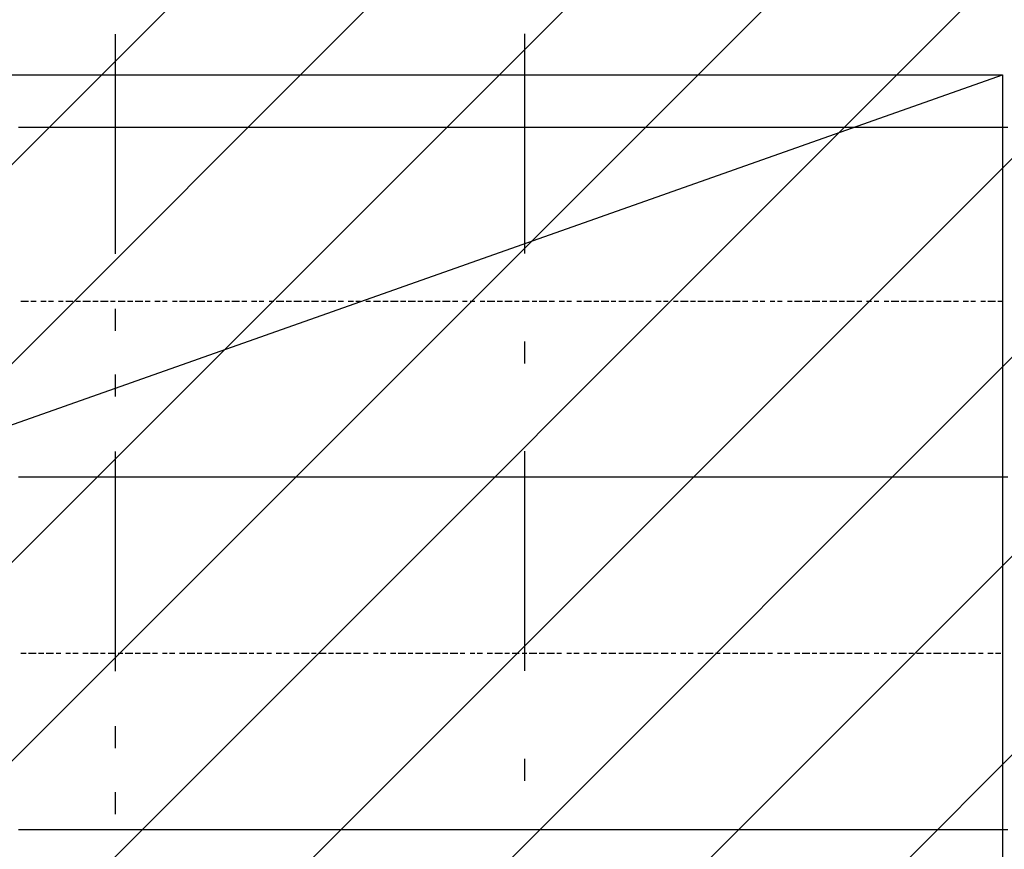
# Model space of a CAD drawing. Extents: x 997 to 109698, y 921 to 94021.
# Tile 72 of 256: x 29335 to 31016, y 6337 to 7753. Entities that reach past the tile are written whole.
import ezdxf

# ---------------------------------------------------------------- set-up
doc = ezdxf.new("R2010")
doc.units = 0
doc.header["$MEASUREMENT"] = 0
for name, color, linetype in [('12', 7, 'CONTINUOUS'), ('28', 7, 'CONTINUOUS'), ('39', 7, 'CONTINUOUS'), ('40', 7, 'CONTINUOUS')]:
    doc.layers.add(name, color=color, linetype=linetype)

msp = doc.modelspace()

# ---------------------------------------------------------------- linework, layer by layer
at = {"layer": '12', "color": 1}
for p, q in [((29341.601607, 7568.953237), (29332.601607, 7568.953237)), ((29349.601607, 7568.953237), (29341.601607, 7568.953237)), ((29362.601607, 7568.953237), (29349.601607, 7568.953237)), ((29370.601607, 7568.953237), (29362.601607, 7568.953237)), ((29379.601607, 7568.953237), (29370.601607, 7568.953237)), ((29392.601607, 7568.953237), (29379.601607, 7568.953237)), ((29400.601607, 7568.953237), (29392.601607, 7568.953237)), ((29413.601607, 7568.953237), (29400.601607, 7568.953237)), ((29421.601607, 7568.953237), (29413.601607, 7568.953237)), ((29430.601607, 7568.953237), (29421.601607, 7568.953237)), ((29442.601607, 7568.953237), (29430.601607, 7568.953237)), ((29451.601607, 7568.953237), (29442.601607, 7568.953237)), ((29459.601607, 7568.953237), (29451.601607, 7568.953237)), ((29472.601607, 7568.953237), (29459.601607, 7568.953237)), ((29480.601607, 7568.953237), (29472.601607, 7568.953237)), ((29489.601607, 7568.953237), (29480.601607, 7568.953237)), ((29502.601607, 7568.953237), (29489.601607, 7568.953237)), ((29510.601607, 7568.953237), (29502.601607, 7568.953237)), ((29523.601607, 7568.953237), (29510.601607, 7568.953237)), ((29531.601607, 7568.953237), (29523.601607, 7568.953237)), ((29540.601607, 7568.953237), (29531.601607, 7568.953237)), ((29552.601607, 7568.953237), (29540.601607, 7568.953237)), ((29561.601607, 7568.953237), (29552.601607, 7568.953237)), ((29569.601607, 7568.953237), (29561.601607, 7568.953237)), ((29582.601607, 7568.953237), (29569.601607, 7568.953237)), ((29590.601607, 7568.953237), (29582.601607, 7568.953237)), ((29599.601607, 7568.953237), (29590.601607, 7568.953237)), ((29612.601607, 7568.953237), (29599.601607, 7568.953237)), ((29620.601607, 7568.953237), (29612.601607, 7568.953237)), ((29633.601607, 7568.953237), (29620.601607, 7568.953237)), ((29641.601607, 7568.953237), (29633.601607, 7568.953237)), ((29650.601607, 7568.953237), (29641.601607, 7568.953237)), ((29662.601607, 7568.953237), (29650.601607, 7568.953237)), ((29671.601607, 7568.953237), (29662.601607, 7568.953237)), ((29679.601607, 7568.953237), (29671.601607, 7568.953237)), ((29692.601607, 7568.953237), (29679.601607, 7568.953237)), ((29701.601607, 7568.953237), (29692.601607, 7568.953237)), ((29709.601607, 7568.953237), (29701.601607, 7568.953237)), ((29722.601607, 7568.953237), (29709.601607, 7568.953237)), ((29730.601607, 7568.953237), (29722.601607, 7568.953237)), ((29739.601607, 7568.953237), (29730.601607, 7568.953237)), ((29751.601607, 7568.953237), (29739.601607, 7568.953237)), ((29760.601607, 7568.953237), (29751.601607, 7568.953237)), ((29772.601607, 7568.953237), (29760.601607, 7568.953237)), ((29781.601607, 7568.953237), (29772.601607, 7568.953237)), ((29789.601607, 7568.953237), (29781.601607, 7568.953237)), ((29802.601607, 7568.953237), (29789.601607, 7568.953237)), ((29811.601607, 7568.953237), (29802.601607, 7568.953237)), ((29819.601607, 7568.953237), (29811.601607, 7568.953237)), ((29832.601607, 7568.953237), (29819.601607, 7568.953237)), ((29840.601607, 7568.953237), (29832.601607, 7568.953237)), ((29849.601607, 7568.953237), (29840.601607, 7568.953237)), ((29861.601607, 7568.953237), (29849.601607, 7568.953237)), ((29870.601607, 7568.953237), (29861.601607, 7568.953237)), ((29883.601607, 7568.953237), (29870.601607, 7568.953237)), ((29891.601607, 7568.953237), (29883.601607, 7568.953237)), ((29900.601607, 7568.953237), (29891.601607, 7568.953237)), ((29912.601607, 7568.953237), (29900.601607, 7568.953237)), ((29921.601607, 7568.953237), (29912.601607, 7568.953237)), ((29929.601607, 7568.953237), (29921.601607, 7568.953237)), ((29942.601607, 7568.953237), (29929.601607, 7568.953237)), ((29950.601607, 7568.953237), (29942.601607, 7568.953237)), ((29959.601607, 7568.953237), (29950.601607, 7568.953237)), ((29971.601607, 7568.953237), (29959.601607, 7568.953237)), ((29980.601607, 7568.953237), (29971.601607, 7568.953237)), ((29993.601607, 7568.953237), (29980.601607, 7568.953237)), ((30001.601607, 7568.953237), (29993.601607, 7568.953237)), ((30010.601607, 7568.953237), (30001.601607, 7568.953237)), ((30022.601607, 7568.953237), (30010.601607, 7568.953237)), ((30031.601607, 7568.953237), (30022.601607, 7568.953237)), ((30039.601607, 7568.953237), (30031.601607, 7568.953237)), ((30052.601607, 7568.953237), (30039.601607, 7568.953237)), ((30060.601607, 7568.953237), (30052.601607, 7568.953237)), ((30069.601607, 7568.953237), (30060.601607, 7568.953237)), ((30082.601607, 7568.953237), (30069.601607, 7568.953237)), ((30090.601607, 7568.953237), (30082.601607, 7568.953237)), ((30103.601607, 7568.953237), (30090.601607, 7568.953237)), ((30111.601607, 7568.953237), (30103.601607, 7568.953237)), ((30120.601607, 7568.953237), (30111.601607, 7568.953237)), ((30132.601607, 7568.953237), (30120.601607, 7568.953237)), ((30141.601607, 7568.953237), (30132.601607, 7568.953237)), ((30149.601607, 7568.953237), (30141.601607, 7568.953237)), ((30162.601607, 7568.953237), (30149.601607, 7568.953237)), ((30170.601607, 7568.953237), (30162.601607, 7568.953237)), ((30179.601607, 7568.953237), (30170.601607, 7568.953237)), ((30192.601607, 7568.953237), (30179.601607, 7568.953237)), ((30200.601607, 7568.953237), (30192.601607, 7568.953237)), ((30213.601607, 7568.953237), (30200.601607, 7568.953237)), ((30221.601607, 7568.953237), (30213.601607, 7568.953237)), ((30230.601607, 7568.953237), (30221.601607, 7568.953237)), ((30242.601607, 7568.953237), (30230.601607, 7568.953237)), ((30251.601607, 7568.953237), (30242.601607, 7568.953237)), ((30259.601607, 7568.953237), (30251.601607, 7568.953237)), ((30272.601607, 7568.953237), (30259.601607, 7568.953237)), ((30280.601607, 7568.953237), (30272.601607, 7568.953237)), ((30289.601607, 7568.953237), (30280.601607, 7568.953237)), ((30302.601607, 7568.953237), (30289.601607, 7568.953237)), ((30310.601607, 7568.953237), (30302.601607, 7568.953237)), ((30319.601607, 7568.953237), (30310.601607, 7568.953237)), ((30331.601607, 7568.953237), (30319.601607, 7568.953237)), ((30340.601607, 7568.953237), (30331.601607, 7568.953237)), ((30352.601607, 7568.953237), (30340.601607, 7568.953237)), ((30361.601607, 7568.953237), (30352.601607, 7568.953237)), ((30369.601607, 7568.953237), (30361.601607, 7568.953237)), ((30382.601607, 7568.953237), (30369.601607, 7568.953237)), ((30391.601607, 7568.953237), (30382.601607, 7568.953237)), ((30399.601607, 7568.953237), (30391.601607, 7568.953237)), ((30412.601607, 7568.953237), (30399.601607, 7568.953237)), ((30420.601607, 7568.953237), (30412.601607, 7568.953237)), ((30429.601607, 7568.953237), (30420.601607, 7568.953237)), ((30441.601607, 7568.953237), (30429.601607, 7568.953237)), ((30450.601607, 7568.953237), (30441.601607, 7568.953237)), ((30462.601607, 7568.953237), (30450.601607, 7568.953237)), ((30471.601607, 7568.953237), (30462.601607, 7568.953237)), ((30479.601607, 7568.953237), (30471.601607, 7568.953237)), ((30492.601607, 7568.953237), (30479.601607, 7568.953237)), ((30501.601607, 7568.953237), (30492.601607, 7568.953237)), ((30509.601607, 7568.953237), (30501.601607, 7568.953237)), ((30522.601607, 7568.953237), (30509.601607, 7568.953237)), ((30530.601607, 7568.953237), (30522.601607, 7568.953237)), ((30539.601607, 7568.953237), (30530.601607, 7568.953237)), ((30551.601607, 7568.953237), (30539.601607, 7568.953237)), ((30560.601607, 7568.953237), (30551.601607, 7568.953237)), ((30573.601607, 7568.953237), (30560.601607, 7568.953237)), ((30581.601607, 7568.953237), (30573.601607, 7568.953237)), ((30590.601607, 7568.953237), (30581.601607, 7568.953237)), ((30602.601607, 7568.953237), (30590.601607, 7568.953237)), ((30611.601607, 7568.953237), (30602.601607, 7568.953237)), ((30619.601607, 7568.953237), (30611.601607, 7568.953237)), ((30632.601607, 7568.953237), (30619.601607, 7568.953237)), ((30640.601607, 7568.953237), (30632.601607, 7568.953237)), ((30649.601607, 7568.953237), (30640.601607, 7568.953237)), ((30661.601607, 7568.953237), (30649.601607, 7568.953237)), ((30670.601607, 7568.953237), (30661.601607, 7568.953237)), ((30683.601607, 7568.953237), (30670.601607, 7568.953237)), ((30691.601607, 7568.953237), (30683.601607, 7568.953237)), ((30700.601607, 7568.953237), (30691.601607, 7568.953237)), ((30712.601607, 7568.953237), (30700.601607, 7568.953237)), ((30721.601607, 7568.953237), (30712.601607, 7568.953237)), ((30729.601607, 7568.953237), (30721.601607, 7568.953237)), ((30742.601607, 7568.953237), (30729.601607, 7568.953237)), ((30750.601607, 7568.953237), (30742.601607, 7568.953237)), ((30759.601607, 7568.953237), (30750.601607, 7568.953237)), ((30772.601607, 7568.953237), (30759.601607, 7568.953237)), ((30780.601607, 7568.953237), (30772.601607, 7568.953237)), ((30793.601607, 7568.953237), (30780.601607, 7568.953237)), ((30801.601607, 7568.953237), (30793.601607, 7568.953237)), ((30810.601607, 7568.953237), (30801.601607, 7568.953237)), ((30822.601607, 7568.953237), (30810.601607, 7568.953237)), ((30831.601607, 7568.953237), (30822.601607, 7568.953237)), ((30839.601607, 7568.953237), (30831.601607, 7568.953237)), ((30852.601607, 7568.953237), (30839.601607, 7568.953237)), ((30860.601607, 7568.953237), (30852.601607, 7568.953237)), ((30869.601607, 7568.953237), (30860.601607, 7568.953237)), ((30882.601607, 7568.953237), (30869.601607, 7568.953237)), ((30890.601607, 7568.953237), (30882.601607, 7568.953237)), ((30899.601607, 7568.953237), (30890.601607, 7568.953237)), ((30911.601607, 7568.953237), (30899.601607, 7568.953237)), ((30920.601607, 7568.953237), (30911.601607, 7568.953237)), ((30932.601607, 7568.953237), (30920.601607, 7568.953237)), ((30941.601607, 7568.953237), (30932.601607, 7568.953237)), ((30949.601607, 7568.953237), (30941.601607, 7568.953237)), ((30962.601607, 7568.953237), (30949.601607, 7568.953237)), ((30971.601607, 7568.953237), (30962.601607, 7568.953237)), ((30979.601607, 7568.953237), (30971.601607, 7568.953237)), ((30992.601607, 7568.953237), (30979.601607, 7568.953237)), ((31000.601607, 7568.953237), (30992.601607, 7568.953237)), ((31009.601607, 7568.953237), (31000.601607, 7568.953237)), ((31021.601607, 7568.953237), (31009.601607, 7568.953237)), ((29341.601607, 6971.953237), (29332.601607, 6971.953237)), ((29349.601607, 6971.953237), (29341.601607, 6971.953237)), ((29362.601607, 6971.953237), (29349.601607, 6971.953237)), ((29370.601607, 6971.953237), (29362.601607, 6971.953237)), ((29379.601607, 6971.953237), (29370.601607, 6971.953237)), ((29392.601607, 6971.953237), (29379.601607, 6971.953237)), ((29400.601607, 6971.953237), (29392.601607, 6971.953237)), ((29413.601607, 6971.953237), (29400.601607, 6971.953237)), ((29421.601607, 6971.953237), (29413.601607, 6971.953237)), ((29430.601607, 6971.953237), (29421.601607, 6971.953237)), ((29442.601607, 6971.953237), (29430.601607, 6971.953237)), ((29451.601607, 6971.953237), (29442.601607, 6971.953237)), ((29459.601607, 6971.953237), (29451.601607, 6971.953237)), ((29472.601607, 6971.953237), (29459.601607, 6971.953237)), ((29480.601607, 6971.953237), (29472.601607, 6971.953237)), ((29489.601607, 6971.953237), (29480.601607, 6971.953237)), ((29502.601607, 6971.953237), (29489.601607, 6971.953237)), ((29510.601607, 6971.953237), (29502.601607, 6971.953237)), ((29523.601607, 6971.953237), (29510.601607, 6971.953237)), ((29531.601607, 6971.953237), (29523.601607, 6971.953237)), ((29540.601607, 6971.953237), (29531.601607, 6971.953237)), ((29552.601607, 6971.953237), (29540.601607, 6971.953237)), ((29561.601607, 6971.953237), (29552.601607, 6971.953237)), ((29569.601607, 6971.953237), (29561.601607, 6971.953237)), ((29582.601607, 6971.953237), (29569.601607, 6971.953237)), ((29590.601607, 6971.953237), (29582.601607, 6971.953237)), ((29599.601607, 6971.953237), (29590.601607, 6971.953237)), ((29612.601607, 6971.953237), (29599.601607, 6971.953237)), ((29620.601607, 6971.953237), (29612.601607, 6971.953237)), ((29633.601607, 6971.953237), (29620.601607, 6971.953237)), ((29641.601607, 6971.953237), (29633.601607, 6971.953237)), ((29650.601607, 6971.953237), (29641.601607, 6971.953237)), ((29662.601607, 6971.953237), (29650.601607, 6971.953237)), ((29671.601607, 6971.953237), (29662.601607, 6971.953237)), ((29679.601607, 6971.953237), (29671.601607, 6971.953237)), ((29692.601607, 6971.953237), (29679.601607, 6971.953237)), ((29701.601607, 6971.953237), (29692.601607, 6971.953237)), ((29709.601607, 6971.953237), (29701.601607, 6971.953237)), ((29722.601607, 6971.953237), (29709.601607, 6971.953237)), ((29730.601607, 6971.953237), (29722.601607, 6971.953237)), ((29739.601607, 6971.953237), (29730.601607, 6971.953237)), ((29751.601607, 6971.953237), (29739.601607, 6971.953237)), ((29760.601607, 6971.953237), (29751.601607, 6971.953237)), ((29772.601607, 6971.953237), (29760.601607, 6971.953237)), ((29781.601607, 6971.953237), (29772.601607, 6971.953237)), ((29789.601607, 6971.953237), (29781.601607, 6971.953237)), ((29802.601607, 6971.953237), (29789.601607, 6971.953237)), ((29811.601607, 6971.953237), (29802.601607, 6971.953237)), ((29819.601607, 6971.953237), (29811.601607, 6971.953237)), ((29832.601607, 6971.953237), (29819.601607, 6971.953237)), ((29840.601607, 6971.953237), (29832.601607, 6971.953237)), ((29849.601607, 6971.953237), (29840.601607, 6971.953237)), ((29861.601607, 6971.953237), (29849.601607, 6971.953237)), ((29870.601607, 6971.953237), (29861.601607, 6971.953237)), ((29883.601607, 6971.953237), (29870.601607, 6971.953237)), ((29891.601607, 6971.953237), (29883.601607, 6971.953237)), ((29900.601607, 6971.953237), (29891.601607, 6971.953237)), ((29912.601607, 6971.953237), (29900.601607, 6971.953237)), ((29921.601607, 6971.953237), (29912.601607, 6971.953237)), ((29929.601607, 6971.953237), (29921.601607, 6971.953237)), ((29942.601607, 6971.953237), (29929.601607, 6971.953237)), ((29950.601607, 6971.953237), (29942.601607, 6971.953237)), ((29959.601607, 6971.953237), (29950.601607, 6971.953237)), ((29971.601607, 6971.953237), (29959.601607, 6971.953237)), ((29980.601607, 6971.953237), (29971.601607, 6971.953237)), ((29993.601607, 6971.953237), (29980.601607, 6971.953237)), ((30001.601607, 6971.953237), (29993.601607, 6971.953237)), ((30010.601607, 6971.953237), (30001.601607, 6971.953237)), ((30022.601607, 6971.953237), (30010.601607, 6971.953237)), ((30031.601607, 6971.953237), (30022.601607, 6971.953237)), ((30039.601607, 6971.953237), (30031.601607, 6971.953237)), ((30052.601607, 6971.953237), (30039.601607, 6971.953237)), ((30060.601607, 6971.953237), (30052.601607, 6971.953237)), ((30069.601607, 6971.953237), (30060.601607, 6971.953237)), ((30082.601607, 6971.953237), (30069.601607, 6971.953237)), ((30090.601607, 6971.953237), (30082.601607, 6971.953237)), ((30103.601607, 6971.953237), (30090.601607, 6971.953237)), ((30111.601607, 6971.953237), (30103.601607, 6971.953237)), ((30120.601607, 6971.953237), (30111.601607, 6971.953237)), ((30132.601607, 6971.953237), (30120.601607, 6971.953237)), ((30141.601607, 6971.953237), (30132.601607, 6971.953237)), ((30149.601607, 6971.953237), (30141.601607, 6971.953237)), ((30162.601607, 6971.953237), (30149.601607, 6971.953237)), ((30170.601607, 6971.953237), (30162.601607, 6971.953237)), ((30179.601607, 6971.953237), (30170.601607, 6971.953237)), ((30192.601607, 6971.953237), (30179.601607, 6971.953237)), ((30200.601607, 6971.953237), (30192.601607, 6971.953237)), ((30213.601607, 6971.953237), (30200.601607, 6971.953237)), ((30221.601607, 6971.953237), (30213.601607, 6971.953237)), ((30230.601607, 6971.953237), (30221.601607, 6971.953237)), ((30242.601607, 6971.953237), (30230.601607, 6971.953237)), ((30251.601607, 6971.953237), (30242.601607, 6971.953237)), ((30259.601607, 6971.953237), (30251.601607, 6971.953237)), ((30272.601607, 6971.953237), (30259.601607, 6971.953237)), ((30280.601607, 6971.953237), (30272.601607, 6971.953237)), ((30289.601607, 6971.953237), (30280.601607, 6971.953237)), ((30302.601607, 6971.953237), (30289.601607, 6971.953237)), ((30310.601607, 6971.953237), (30302.601607, 6971.953237)), ((30319.601607, 6971.953237), (30310.601607, 6971.953237)), ((30331.601607, 6971.953237), (30319.601607, 6971.953237)), ((30340.601607, 6971.953237), (30331.601607, 6971.953237)), ((30352.601607, 6971.953237), (30340.601607, 6971.953237)), ((30361.601607, 6971.953237), (30352.601607, 6971.953237)), ((30369.601607, 6971.953237), (30361.601607, 6971.953237)), ((30382.601607, 6971.953237), (30369.601607, 6971.953237)), ((30391.601607, 6971.953237), (30382.601607, 6971.953237)), ((30399.601607, 6971.953237), (30391.601607, 6971.953237)), ((30412.601607, 6971.953237), (30399.601607, 6971.953237)), ((30420.601607, 6971.953237), (30412.601607, 6971.953237)), ((30429.601607, 6971.953237), (30420.601607, 6971.953237)), ((30441.601607, 6971.953237), (30429.601607, 6971.953237)), ((30450.601607, 6971.953237), (30441.601607, 6971.953237)), ((30462.601607, 6971.953237), (30450.601607, 6971.953237)), ((30471.601607, 6971.953237), (30462.601607, 6971.953237)), ((30479.601607, 6971.953237), (30471.601607, 6971.953237)), ((30492.601607, 6971.953237), (30479.601607, 6971.953237)), ((30501.601607, 6971.953237), (30492.601607, 6971.953237)), ((30509.601607, 6971.953237), (30501.601607, 6971.953237)), ((30522.601607, 6971.953237), (30509.601607, 6971.953237)), ((30530.601607, 6971.953237), (30522.601607, 6971.953237)), ((30539.601607, 6971.953237), (30530.601607, 6971.953237)), ((30551.601607, 6971.953237), (30539.601607, 6971.953237)), ((30560.601607, 6971.953237), (30551.601607, 6971.953237)), ((30573.601607, 6971.953237), (30560.601607, 6971.953237)), ((30581.601607, 6971.953237), (30573.601607, 6971.953237)), ((30590.601607, 6971.953237), (30581.601607, 6971.953237)), ((30602.601607, 6971.953237), (30590.601607, 6971.953237)), ((30611.601607, 6971.953237), (30602.601607, 6971.953237)), ((30619.601607, 6971.953237), (30611.601607, 6971.953237)), ((30632.601607, 6971.953237), (30619.601607, 6971.953237)), ((30640.601607, 6971.953237), (30632.601607, 6971.953237)), ((30649.601607, 6971.953237), (30640.601607, 6971.953237)), ((30661.601607, 6971.953237), (30649.601607, 6971.953237)), ((30670.601607, 6971.953237), (30661.601607, 6971.953237)), ((30683.601607, 6971.953237), (30670.601607, 6971.953237)), ((30691.601607, 6971.953237), (30683.601607, 6971.953237)), ((30700.601607, 6971.953237), (30691.601607, 6971.953237)), ((30712.601607, 6971.953237), (30700.601607, 6971.953237)), ((30721.601607, 6971.953237), (30712.601607, 6971.953237)), ((30729.601607, 6971.953237), (30721.601607, 6971.953237)), ((30742.601607, 6971.953237), (30729.601607, 6971.953237)), ((30750.601607, 6971.953237), (30742.601607, 6971.953237)), ((30759.601607, 6971.953237), (30750.601607, 6971.953237)), ((30772.601607, 6971.953237), (30759.601607, 6971.953237)), ((30780.601607, 6971.953237), (30772.601607, 6971.953237)), ((30793.601607, 6971.953237), (30780.601607, 6971.953237)), ((30801.601607, 6971.953237), (30793.601607, 6971.953237)), ((30810.601607, 6971.953237), (30801.601607, 6971.953237)), ((30822.601607, 6971.953237), (30810.601607, 6971.953237)), ((30831.601607, 6971.953237), (30822.601607, 6971.953237)), ((30839.601607, 6971.953237), (30831.601607, 6971.953237)), ((30852.601607, 6971.953237), (30839.601607, 6971.953237)), ((30860.601607, 6971.953237), (30852.601607, 6971.953237)), ((30869.601607, 6971.953237), (30860.601607, 6971.953237)), ((30882.601607, 6971.953237), (30869.601607, 6971.953237)), ((30890.601607, 6971.953237), (30882.601607, 6971.953237)), ((30899.601607, 6971.953237), (30890.601607, 6971.953237)), ((30911.601607, 6971.953237), (30899.601607, 6971.953237)), ((30920.601607, 6971.953237), (30911.601607, 6971.953237)), ((30932.601607, 6971.953237), (30920.601607, 6971.953237)), ((30941.601607, 6971.953237), (30932.601607, 6971.953237)), ((30949.601607, 6971.953237), (30941.601607, 6971.953237)), ((30962.601607, 6971.953237), (30949.601607, 6971.953237)), ((30971.601607, 6971.953237), (30962.601607, 6971.953237)), ((30979.601607, 6971.953237), (30971.601607, 6971.953237)), ((30992.601607, 6971.953237), (30979.601607, 6971.953237)), ((31000.601607, 6971.953237), (30992.601607, 6971.953237)), ((31009.601607, 6971.953237), (31000.601607, 6971.953237)), ((31021.601607, 6971.953237), (31009.601607, 6971.953237)), ((29341.601607, 6369.953237), (29332.601607, 6369.953237)), ((29349.601607, 6369.953237), (29341.601607, 6369.953237)), ((29362.601607, 6369.953237), (29349.601607, 6369.953237)), ((29370.601607, 6369.953237), (29362.601607, 6369.953237)), ((29379.601607, 6369.953237), (29370.601607, 6369.953237)), ((29392.601607, 6369.953237), (29379.601607, 6369.953237)), ((29400.601607, 6369.953237), (29392.601607, 6369.953237)), ((29413.601607, 6369.953237), (29400.601607, 6369.953237)), ((29421.601607, 6369.953237), (29413.601607, 6369.953237)), ((29430.601607, 6369.953237), (29421.601607, 6369.953237)), ((29442.601607, 6369.953237), (29430.601607, 6369.953237)), ((29451.601607, 6369.953237), (29442.601607, 6369.953237)), ((29459.601607, 6369.953237), (29451.601607, 6369.953237)), ((29472.601607, 6369.953237), (29459.601607, 6369.953237)), ((29480.601607, 6369.953237), (29472.601607, 6369.953237)), ((29489.601607, 6369.953237), (29480.601607, 6369.953237)), ((29502.601607, 6369.953237), (29489.601607, 6369.953237)), ((29510.601607, 6369.953237), (29502.601607, 6369.953237)), ((29523.601607, 6369.953237), (29510.601607, 6369.953237)), ((29531.601607, 6369.953237), (29523.601607, 6369.953237)), ((29540.601607, 6369.953237), (29531.601607, 6369.953237)), ((29552.601607, 6369.953237), (29540.601607, 6369.953237)), ((29561.601607, 6369.953237), (29552.601607, 6369.953237)), ((29569.601607, 6369.953237), (29561.601607, 6369.953237)), ((29582.601607, 6369.953237), (29569.601607, 6369.953237)), ((29590.601607, 6369.953237), (29582.601607, 6369.953237)), ((29599.601607, 6369.953237), (29590.601607, 6369.953237)), ((29612.601607, 6369.953237), (29599.601607, 6369.953237)), ((29620.601607, 6369.953237), (29612.601607, 6369.953237)), ((29633.601607, 6369.953237), (29620.601607, 6369.953237)), ((29641.601607, 6369.953237), (29633.601607, 6369.953237)), ((29650.601607, 6369.953237), (29641.601607, 6369.953237)), ((29662.601607, 6369.953237), (29650.601607, 6369.953237)), ((29671.601607, 6369.953237), (29662.601607, 6369.953237)), ((29679.601607, 6369.953237), (29671.601607, 6369.953237)), ((29692.601607, 6369.953237), (29679.601607, 6369.953237)), ((29701.601607, 6369.953237), (29692.601607, 6369.953237)), ((29709.601607, 6369.953237), (29701.601607, 6369.953237)), ((29722.601607, 6369.953237), (29709.601607, 6369.953237)), ((29730.601607, 6369.953237), (29722.601607, 6369.953237)), ((29739.601607, 6369.953237), (29730.601607, 6369.953237)), ((29751.601607, 6369.953237), (29739.601607, 6369.953237)), ((29760.601607, 6369.953237), (29751.601607, 6369.953237)), ((29772.601607, 6369.953237), (29760.601607, 6369.953237)), ((29781.601607, 6369.953237), (29772.601607, 6369.953237)), ((29789.601607, 6369.953237), (29781.601607, 6369.953237)), ((29802.601607, 6369.953237), (29789.601607, 6369.953237)), ((29811.601607, 6369.953237), (29802.601607, 6369.953237)), ((29819.601607, 6369.953237), (29811.601607, 6369.953237)), ((29832.601607, 6369.953237), (29819.601607, 6369.953237)), ((29840.601607, 6369.953237), (29832.601607, 6369.953237)), ((29849.601607, 6369.953237), (29840.601607, 6369.953237)), ((29861.601607, 6369.953237), (29849.601607, 6369.953237)), ((29870.601607, 6369.953237), (29861.601607, 6369.953237)), ((29883.601607, 6369.953237), (29870.601607, 6369.953237)), ((29891.601607, 6369.953237), (29883.601607, 6369.953237)), ((29900.601607, 6369.953237), (29891.601607, 6369.953237)), ((29912.601607, 6369.953237), (29900.601607, 6369.953237)), ((29921.601607, 6369.953237), (29912.601607, 6369.953237)), ((29929.601607, 6369.953237), (29921.601607, 6369.953237)), ((29942.601607, 6369.953237), (29929.601607, 6369.953237)), ((29950.601607, 6369.953237), (29942.601607, 6369.953237)), ((29959.601607, 6369.953237), (29950.601607, 6369.953237)), ((29971.601607, 6369.953237), (29959.601607, 6369.953237)), ((29980.601607, 6369.953237), (29971.601607, 6369.953237)), ((29993.601607, 6369.953237), (29980.601607, 6369.953237)), ((30001.601607, 6369.953237), (29993.601607, 6369.953237)), ((30010.601607, 6369.953237), (30001.601607, 6369.953237)), ((30022.601607, 6369.953237), (30010.601607, 6369.953237)), ((30031.601607, 6369.953237), (30022.601607, 6369.953237)), ((30039.601607, 6369.953237), (30031.601607, 6369.953237)), ((30052.601607, 6369.953237), (30039.601607, 6369.953237)), ((30060.601607, 6369.953237), (30052.601607, 6369.953237)), ((30069.601607, 6369.953237), (30060.601607, 6369.953237)), ((30082.601607, 6369.953237), (30069.601607, 6369.953237)), ((30090.601607, 6369.953237), (30082.601607, 6369.953237)), ((30103.601607, 6369.953237), (30090.601607, 6369.953237)), ((30111.601607, 6369.953237), (30103.601607, 6369.953237)), ((30120.601607, 6369.953237), (30111.601607, 6369.953237)), ((30132.601607, 6369.953237), (30120.601607, 6369.953237)), ((30141.601607, 6369.953237), (30132.601607, 6369.953237)), ((30149.601607, 6369.953237), (30141.601607, 6369.953237)), ((30162.601607, 6369.953237), (30149.601607, 6369.953237)), ((30170.601607, 6369.953237), (30162.601607, 6369.953237)), ((30179.601607, 6369.953237), (30170.601607, 6369.953237)), ((30192.601607, 6369.953237), (30179.601607, 6369.953237)), ((30200.601607, 6369.953237), (30192.601607, 6369.953237)), ((30213.601607, 6369.953237), (30200.601607, 6369.953237)), ((30221.601607, 6369.953237), (30213.601607, 6369.953237)), ((30230.601607, 6369.953237), (30221.601607, 6369.953237)), ((30242.601607, 6369.953237), (30230.601607, 6369.953237)), ((30251.601607, 6369.953237), (30242.601607, 6369.953237)), ((30259.601607, 6369.953237), (30251.601607, 6369.953237)), ((30272.601607, 6369.953237), (30259.601607, 6369.953237)), ((30280.601607, 6369.953237), (30272.601607, 6369.953237)), ((30289.601607, 6369.953237), (30280.601607, 6369.953237)), ((30302.601607, 6369.953237), (30289.601607, 6369.953237)), ((30310.601607, 6369.953237), (30302.601607, 6369.953237)), ((30319.601607, 6369.953237), (30310.601607, 6369.953237)), ((30331.601607, 6369.953237), (30319.601607, 6369.953237)), ((30340.601607, 6369.953237), (30331.601607, 6369.953237)), ((30352.601607, 6369.953237), (30340.601607, 6369.953237)), ((30361.601607, 6369.953237), (30352.601607, 6369.953237)), ((30369.601607, 6369.953237), (30361.601607, 6369.953237)), ((30382.601607, 6369.953237), (30369.601607, 6369.953237)), ((30391.601607, 6369.953237), (30382.601607, 6369.953237)), ((30399.601607, 6369.953237), (30391.601607, 6369.953237)), ((30412.601607, 6369.953237), (30399.601607, 6369.953237)), ((30420.601607, 6369.953237), (30412.601607, 6369.953237)), ((30429.601607, 6369.953237), (30420.601607, 6369.953237)), ((30441.601607, 6369.953237), (30429.601607, 6369.953237)), ((30450.601607, 6369.953237), (30441.601607, 6369.953237)), ((30462.601607, 6369.953237), (30450.601607, 6369.953237)), ((30471.601607, 6369.953237), (30462.601607, 6369.953237)), ((30479.601607, 6369.953237), (30471.601607, 6369.953237)), ((30492.601607, 6369.953237), (30479.601607, 6369.953237)), ((30501.601607, 6369.953237), (30492.601607, 6369.953237)), ((30509.601607, 6369.953237), (30501.601607, 6369.953237)), ((30522.601607, 6369.953237), (30509.601607, 6369.953237)), ((30530.601607, 6369.953237), (30522.601607, 6369.953237)), ((30539.601607, 6369.953237), (30530.601607, 6369.953237)), ((30551.601607, 6369.953237), (30539.601607, 6369.953237)), ((30560.601607, 6369.953237), (30551.601607, 6369.953237)), ((30573.601607, 6369.953237), (30560.601607, 6369.953237)), ((30581.601607, 6369.953237), (30573.601607, 6369.953237)), ((30590.601607, 6369.953237), (30581.601607, 6369.953237)), ((30602.601607, 6369.953237), (30590.601607, 6369.953237)), ((30611.601607, 6369.953237), (30602.601607, 6369.953237)), ((30619.601607, 6369.953237), (30611.601607, 6369.953237)), ((30632.601607, 6369.953237), (30619.601607, 6369.953237)), ((30640.601607, 6369.953237), (30632.601607, 6369.953237)), ((30649.601607, 6369.953237), (30640.601607, 6369.953237)), ((30661.601607, 6369.953237), (30649.601607, 6369.953237)), ((30670.601607, 6369.953237), (30661.601607, 6369.953237)), ((30683.601607, 6369.953237), (30670.601607, 6369.953237)), ((30691.601607, 6369.953237), (30683.601607, 6369.953237)), ((30700.601607, 6369.953237), (30691.601607, 6369.953237)), ((30712.601607, 6369.953237), (30700.601607, 6369.953237)), ((30721.601607, 6369.953237), (30712.601607, 6369.953237)), ((30729.601607, 6369.953237), (30721.601607, 6369.953237)), ((30742.601607, 6369.953237), (30729.601607, 6369.953237)), ((30750.601607, 6369.953237), (30742.601607, 6369.953237)), ((30759.601607, 6369.953237), (30750.601607, 6369.953237)), ((30772.601607, 6369.953237), (30759.601607, 6369.953237)), ((30780.601607, 6369.953237), (30772.601607, 6369.953237)), ((30793.601607, 6369.953237), (30780.601607, 6369.953237)), ((30801.601607, 6369.953237), (30793.601607, 6369.953237)), ((30810.601607, 6369.953237), (30801.601607, 6369.953237)), ((30822.601607, 6369.953237), (30810.601607, 6369.953237)), ((30831.601607, 6369.953237), (30822.601607, 6369.953237)), ((30839.601607, 6369.953237), (30831.601607, 6369.953237)), ((30852.601607, 6369.953237), (30839.601607, 6369.953237)), ((30860.601607, 6369.953237), (30852.601607, 6369.953237)), ((30869.601607, 6369.953237), (30860.601607, 6369.953237)), ((30882.601607, 6369.953237), (30869.601607, 6369.953237)), ((30890.601607, 6369.953237), (30882.601607, 6369.953237)), ((30899.601607, 6369.953237), (30890.601607, 6369.953237)), ((30911.601607, 6369.953237), (30899.601607, 6369.953237)), ((30920.601607, 6369.953237), (30911.601607, 6369.953237)), ((30932.601607, 6369.953237), (30920.601607, 6369.953237)), ((30941.601607, 6369.953237), (30932.601607, 6369.953237)), ((30949.601607, 6369.953237), (30941.601607, 6369.953237)), ((30962.601607, 6369.953237), (30949.601607, 6369.953237)), ((30971.601607, 6369.953237), (30962.601607, 6369.953237)), ((30979.601607, 6369.953237), (30971.601607, 6369.953237)), ((30992.601607, 6369.953237), (30979.601607, 6369.953237)), ((31000.601607, 6369.953237), (30992.601607, 6369.953237)), ((31009.601607, 6369.953237), (31000.601607, 6369.953237)), ((31021.601607, 6369.953237), (31009.601607, 6369.953237))]:
    msp.add_line(p, q, dxfattribs=at)
at = {"layer": '12', "color": 5}
for p, q in [((29349.601607, 7271.953237), (29336.601607, 7271.953237)), ((29362.601607, 7271.953237), (29353.601607, 7271.953237)), ((29379.601607, 7271.953237), (29370.601607, 7271.953237)), ((29392.601607, 7271.953237), (29383.601607, 7271.953237)), ((29408.601607, 7271.953237), (29400.601607, 7271.953237)), ((29425.601607, 7271.953237), (29413.601607, 7271.953237)), ((29438.601607, 7271.953237), (29430.601607, 7271.953237)), ((29455.601607, 7271.953237), (29442.601607, 7271.953237)), ((29468.601607, 7271.953237), (29459.601607, 7271.953237)), ((29485.601607, 7271.953237), (29472.601607, 7271.953237)), ((29497.601607, 7271.953237), (29489.601607, 7271.953237)), ((29514.601607, 7271.953237), (29502.601607, 7271.953237)), ((29527.601607, 7271.953237), (29518.601607, 7271.953237)), ((29544.601607, 7271.953237), (29531.601607, 7271.953237)), ((29557.601607, 7271.953237), (29548.601607, 7271.953237)), ((29574.601607, 7271.953237), (29565.601607, 7271.953237)), ((29586.601607, 7271.953237), (29578.601607, 7271.953237)), ((29603.601607, 7271.953237), (29595.601607, 7271.953237)), ((29620.601607, 7271.953237), (29607.601607, 7271.953237)), ((29633.601607, 7271.953237), (29624.601607, 7271.953237)), ((29650.601607, 7271.953237), (29637.601607, 7271.953237)), ((29662.601607, 7271.953237), (29654.601607, 7271.953237)), ((29679.601607, 7271.953237), (29667.601607, 7271.953237)), ((29692.601607, 7271.953237), (29684.601607, 7271.953237)), ((29709.601607, 7271.953237), (29696.601607, 7271.953237)), ((29722.601607, 7271.953237), (29713.601607, 7271.953237)), ((29739.601607, 7271.953237), (29730.601607, 7271.953237)), ((29751.601607, 7271.953237), (29743.601607, 7271.953237)), ((29768.601607, 7271.953237), (29760.601607, 7271.953237)), ((29785.601607, 7271.953237), (29772.601607, 7271.953237)), ((29798.601607, 7271.953237), (29789.601607, 7271.953237)), ((29815.601607, 7271.953237), (29802.601607, 7271.953237)), ((29828.601607, 7271.953237), (29819.601607, 7271.953237)), ((29844.601607, 7271.953237), (29832.601607, 7271.953237)), ((29857.601607, 7271.953237), (29849.601607, 7271.953237)), ((29874.601607, 7271.953237), (29861.601607, 7271.953237)), ((29887.601607, 7271.953237), (29878.601607, 7271.953237)), ((29904.601607, 7271.953237), (29895.601607, 7271.953237)), ((29916.601607, 7271.953237), (29908.601607, 7271.953237)), ((29933.601607, 7271.953237), (29925.601607, 7271.953237)), ((29950.601607, 7271.953237), (29938.601607, 7271.953237)), ((29963.601607, 7271.953237), (29954.601607, 7271.953237)), ((29980.601607, 7271.953237), (29967.601607, 7271.953237)), ((29993.601607, 7271.953237), (29984.601607, 7271.953237)), ((30010.601607, 7271.953237), (29997.601607, 7271.953237)), ((30022.601607, 7271.953237), (30014.601607, 7271.953237)), ((30039.601607, 7271.953237), (30027.601607, 7271.953237)), ((30052.601607, 7271.953237), (30043.601607, 7271.953237)), ((30069.601607, 7271.953237), (30056.601607, 7271.953237)), ((30082.601607, 7271.953237), (30073.601607, 7271.953237)), ((30098.601607, 7271.953237), (30090.601607, 7271.953237)), ((30111.601607, 7271.953237), (30103.601607, 7271.953237)), ((30128.601607, 7271.953237), (30120.601607, 7271.953237)), ((30145.601607, 7271.953237), (30132.601607, 7271.953237)), ((30158.601607, 7271.953237), (30149.601607, 7271.953237)), ((30175.601607, 7271.953237), (30162.601607, 7271.953237)), ((30187.601607, 7271.953237), (30179.601607, 7271.953237)), ((30204.601607, 7271.953237), (30192.601607, 7271.953237)), ((30217.601607, 7271.953237), (30209.601607, 7271.953237)), ((30234.601607, 7271.953237), (30221.601607, 7271.953237)), ((30247.601607, 7271.953237), (30238.601607, 7271.953237)), ((30264.601607, 7271.953237), (30255.601607, 7271.953237)), ((30276.601607, 7271.953237), (30268.601607, 7271.953237)), ((30293.601607, 7271.953237), (30285.601607, 7271.953237)), ((30310.601607, 7271.953237), (30297.601607, 7271.953237)), ((30323.601607, 7271.953237), (30314.601607, 7271.953237)), ((30340.601607, 7271.953237), (30327.601607, 7271.953237)), ((30352.601607, 7271.953237), (30344.601607, 7271.953237)), ((30369.601607, 7271.953237), (30357.601607, 7271.953237)), ((30382.601607, 7271.953237), (30374.601607, 7271.953237)), ((30399.601607, 7271.953237), (30386.601607, 7271.953237)), ((30412.601607, 7271.953237), (30403.601607, 7271.953237)), ((30429.601607, 7271.953237), (30420.601607, 7271.953237)), ((30441.601607, 7271.953237), (30433.601607, 7271.953237)), ((30458.601607, 7271.953237), (30450.601607, 7271.953237)), ((30475.601607, 7271.953237), (30462.601607, 7271.953237)), ((30488.601607, 7271.953237), (30479.601607, 7271.953237)), ((30505.601607, 7271.953237), (30492.601607, 7271.953237)), ((30518.601607, 7271.953237), (30509.601607, 7271.953237)), ((30535.601607, 7271.953237), (30522.601607, 7271.953237)), ((30547.601607, 7271.953237), (30539.601607, 7271.953237)), ((30564.601607, 7271.953237), (30551.601607, 7271.953237)), ((30577.601607, 7271.953237), (30568.601607, 7271.953237)), ((30594.601607, 7271.953237), (30585.601607, 7271.953237)), ((30606.601607, 7271.953237), (30598.601607, 7271.953237)), ((30623.601607, 7271.953237), (30615.601607, 7271.953237)), ((30636.601607, 7271.953237), (30628.601607, 7271.953237)), ((30653.601607, 7271.953237), (30645.601607, 7271.953237)), ((30670.601607, 7271.953237), (30657.601607, 7271.953237)), ((30683.601607, 7271.953237), (30674.601607, 7271.953237)), ((30700.601607, 7271.953237), (30687.601607, 7271.953237)), ((30712.601607, 7271.953237), (30704.601607, 7271.953237)), ((30729.601607, 7271.953237), (30717.601607, 7271.953237)), ((30742.601607, 7271.953237), (30733.601607, 7271.953237)), ((30759.601607, 7271.953237), (30746.601607, 7271.953237)), ((30772.601607, 7271.953237), (30763.601607, 7271.953237)), ((30788.601607, 7271.953237), (30780.601607, 7271.953237)), ((30801.601607, 7271.953237), (30793.601607, 7271.953237)), ((30818.601607, 7271.953237), (30810.601607, 7271.953237)), ((30835.601607, 7271.953237), (30822.601607, 7271.953237)), ((30848.601607, 7271.953237), (30839.601607, 7271.953237)), ((30865.601607, 7271.953237), (30852.601607, 7271.953237)), ((30877.601607, 7271.953237), (30869.601607, 7271.953237)), ((30894.601607, 7271.953237), (30882.601607, 7271.953237)), ((30907.601607, 7271.953237), (30899.601607, 7271.953237)), ((30924.601607, 7271.953237), (30911.601607, 7271.953237)), ((30937.601607, 7271.953237), (30928.601607, 7271.953237)), ((30954.601607, 7271.953237), (30945.601607, 7271.953237)), ((30966.601607, 7271.953237), (30958.601607, 7271.953237)), ((30983.601607, 7271.953237), (30975.601607, 7271.953237)), ((31000.601607, 7271.953237), (30987.601607, 7271.953237)), ((31013.601607, 7271.953237), (31004.601607, 7271.953237)), ((29345.601607, 6670.953237), (29336.601607, 6670.953237)), ((29362.601607, 6670.953237), (29349.601607, 6670.953237)), ((29375.601607, 6670.953237), (29366.601607, 6670.953237)), ((29392.601607, 6670.953237), (29379.601607, 6670.953237)), ((29404.601607, 6670.953237), (29396.601607, 6670.953237)), ((29421.601607, 6670.953237), (29413.601607, 6670.953237)), ((29434.601607, 6670.953237), (29425.601607, 6670.953237)), ((29451.601607, 6670.953237), (29442.601607, 6670.953237)), ((29468.601607, 6670.953237), (29455.601607, 6670.953237)), ((29480.601607, 6670.953237), (29472.601607, 6670.953237)), ((29497.601607, 6670.953237), (29485.601607, 6670.953237)), ((29510.601607, 6670.953237), (29502.601607, 6670.953237)), ((29527.601607, 6670.953237), (29514.601607, 6670.953237)), ((29540.601607, 6670.953237), (29531.601607, 6670.953237)), ((29557.601607, 6670.953237), (29544.601607, 6670.953237)), ((29569.601607, 6670.953237), (29561.601607, 6670.953237)), ((29586.601607, 6670.953237), (29578.601607, 6670.953237)), ((29599.601607, 6670.953237), (29590.601607, 6670.953237)), ((29616.601607, 6670.953237), (29607.601607, 6670.953237)), ((29633.601607, 6670.953237), (29620.601607, 6670.953237)), ((29645.601607, 6670.953237), (29637.601607, 6670.953237)), ((29662.601607, 6670.953237), (29650.601607, 6670.953237)), ((29675.601607, 6670.953237), (29667.601607, 6670.953237)), ((29692.601607, 6670.953237), (29679.601607, 6670.953237)), ((29705.601607, 6670.953237), (29696.601607, 6670.953237)), ((29722.601607, 6670.953237), (29709.601607, 6670.953237)), ((29734.601607, 6670.953237), (29726.601607, 6670.953237)), ((29751.601607, 6670.953237), (29739.601607, 6670.953237)), ((29764.601607, 6670.953237), (29756.601607, 6670.953237)), ((29781.601607, 6670.953237), (29772.601607, 6670.953237)), ((29794.601607, 6670.953237), (29785.601607, 6670.953237)), ((29811.601607, 6670.953237), (29802.601607, 6670.953237)), ((29828.601607, 6670.953237), (29815.601607, 6670.953237)), ((29840.601607, 6670.953237), (29832.601607, 6670.953237)), ((29857.601607, 6670.953237), (29844.601607, 6670.953237)), ((29870.601607, 6670.953237), (29861.601607, 6670.953237)), ((29887.601607, 6670.953237), (29874.601607, 6670.953237)), ((29900.601607, 6670.953237), (29891.601607, 6670.953237)), ((29916.601607, 6670.953237), (29904.601607, 6670.953237)), ((29929.601607, 6670.953237), (29921.601607, 6670.953237)), ((29946.601607, 6670.953237), (29938.601607, 6670.953237)), ((29959.601607, 6670.953237), (29950.601607, 6670.953237)), ((29976.601607, 6670.953237), (29967.601607, 6670.953237)), ((29993.601607, 6670.953237), (29980.601607, 6670.953237)), ((30005.601607, 6670.953237), (29997.601607, 6670.953237)), ((30022.601607, 6670.953237), (30010.601607, 6670.953237)), ((30035.601607, 6670.953237), (30027.601607, 6670.953237)), ((30052.601607, 6670.953237), (30039.601607, 6670.953237)), ((30065.601607, 6670.953237), (30056.601607, 6670.953237)), ((30082.601607, 6670.953237), (30069.601607, 6670.953237)), ((30094.601607, 6670.953237), (30086.601607, 6670.953237)), ((30111.601607, 6670.953237), (30103.601607, 6670.953237)), ((30124.601607, 6670.953237), (30115.601607, 6670.953237)), ((30141.601607, 6670.953237), (30132.601607, 6670.953237)), ((30158.601607, 6670.953237), (30145.601607, 6670.953237)), ((30170.601607, 6670.953237), (30162.601607, 6670.953237)), ((30187.601607, 6670.953237), (30175.601607, 6670.953237)), ((30200.601607, 6670.953237), (30192.601607, 6670.953237)), ((30217.601607, 6670.953237), (30204.601607, 6670.953237)), ((30230.601607, 6670.953237), (30221.601607, 6670.953237)), ((30247.601607, 6670.953237), (30234.601607, 6670.953237)), ((30259.601607, 6670.953237), (30251.601607, 6670.953237)), ((30276.601607, 6670.953237), (30268.601607, 6670.953237)), ((30289.601607, 6670.953237), (30280.601607, 6670.953237)), ((30306.601607, 6670.953237), (30297.601607, 6670.953237)), ((30319.601607, 6670.953237), (30310.601607, 6670.953237)), ((30336.601607, 6670.953237), (30327.601607, 6670.953237)), ((30352.601607, 6670.953237), (30340.601607, 6670.953237)), ((30365.601607, 6670.953237), (30357.601607, 6670.953237)), ((30382.601607, 6670.953237), (30369.601607, 6670.953237)), ((30395.601607, 6670.953237), (30386.601607, 6670.953237)), ((30412.601607, 6670.953237), (30399.601607, 6670.953237)), ((30424.601607, 6670.953237), (30416.601607, 6670.953237)), ((30441.601607, 6670.953237), (30429.601607, 6670.953237)), ((30454.601607, 6670.953237), (30446.601607, 6670.953237)), ((30471.601607, 6670.953237), (30462.601607, 6670.953237)), ((30484.601607, 6670.953237), (30475.601607, 6670.953237)), ((30501.601607, 6670.953237), (30492.601607, 6670.953237)), ((30518.601607, 6670.953237), (30505.601607, 6670.953237)), ((30530.601607, 6670.953237), (30522.601607, 6670.953237)), ((30547.601607, 6670.953237), (30535.601607, 6670.953237)), ((30560.601607, 6670.953237), (30551.601607, 6670.953237)), ((30577.601607, 6670.953237), (30564.601607, 6670.953237)), ((30590.601607, 6670.953237), (30581.601607, 6670.953237)), ((30606.601607, 6670.953237), (30594.601607, 6670.953237)), ((30619.601607, 6670.953237), (30611.601607, 6670.953237)), ((30636.601607, 6670.953237), (30628.601607, 6670.953237)), ((30649.601607, 6670.953237), (30640.601607, 6670.953237)), ((30666.601607, 6670.953237), (30657.601607, 6670.953237)), ((30683.601607, 6670.953237), (30670.601607, 6670.953237)), ((30695.601607, 6670.953237), (30687.601607, 6670.953237)), ((30712.601607, 6670.953237), (30700.601607, 6670.953237)), ((30725.601607, 6670.953237), (30717.601607, 6670.953237)), ((30742.601607, 6670.953237), (30729.601607, 6670.953237)), ((30755.601607, 6670.953237), (30746.601607, 6670.953237)), ((30772.601607, 6670.953237), (30759.601607, 6670.953237)), ((30784.601607, 6670.953237), (30776.601607, 6670.953237)), ((30801.601607, 6670.953237), (30793.601607, 6670.953237)), ((30814.601607, 6670.953237), (30805.601607, 6670.953237)), ((30831.601607, 6670.953237), (30822.601607, 6670.953237)), ((30848.601607, 6670.953237), (30835.601607, 6670.953237)), ((30860.601607, 6670.953237), (30852.601607, 6670.953237)), ((30877.601607, 6670.953237), (30865.601607, 6670.953237)), ((30890.601607, 6670.953237), (30882.601607, 6670.953237)), ((30907.601607, 6670.953237), (30894.601607, 6670.953237)), ((30920.601607, 6670.953237), (30911.601607, 6670.953237)), ((30937.601607, 6670.953237), (30924.601607, 6670.953237)), ((30949.601607, 6670.953237), (30941.601607, 6670.953237)), ((30966.601607, 6670.953237), (30954.601607, 6670.953237)), ((30979.601607, 6670.953237), (30971.601607, 6670.953237)), ((30996.601607, 6670.953237), (30987.601607, 6670.953237)), ((31009.601607, 6670.953237), (31000.601607, 6670.953237))]:
    msp.add_line(p, q, dxfattribs=at)
at = {"layer": '28', "color": 2}
for p, q in [((25636.476046, 3820.953237), (36497.636205, 14682.113396)), ((25975.887301, 3820.953237), (36497.636205, 14342.702141)), ((26315.298556, 3820.953237), (36497.636205, 14003.290886)), ((26654.709811, 3820.953237), (36497.636205, 13663.879632)), ((26994.121066, 3820.953237), (36497.636205, 13324.468377)), ((27333.532321, 3820.953237), (36497.636205, 12985.057122)), ((27672.943576, 3820.953237), (36497.636205, 12645.645867)), ((28012.354831, 3820.953237), (36497.636205, 12306.234612)), ((28351.766086, 3820.953237), (36497.636205, 11966.823357))]:
    msp.add_line(p, q, dxfattribs=at)
at = {"layer": '28', "color": 4}
for p, q in [((30196.601607, 7728.953237), (30196.601607, 7353.953237)), ((30196.601607, 7016.453237), (30196.601607, 6641.453237))]:
    msp.add_line(p, q, dxfattribs=at)
at = {"layer": '28', "color": 4, "linetype": 'Continuous'}
for p, q in [((30196.601607, 7203.953237), (30196.601607, 7166.453237)), ((30196.601607, 6491.453237), (30196.601607, 6453.953237))]:
    msp.add_line(p, q, dxfattribs=at)
at = {"layer": '39', "color": 141, "linetype": 'Continuous'}
for p, q in [((22512.784715, 4658.964154), (31012.784715, 7658.964154)), ((22512.784715, 7658.964154), (31012.784715, 7658.964154)), ((31012.784715, 7658.964154), (31012.784715, 4658.964154))]:
    msp.add_line(p, q, dxfattribs=at)
at = {"layer": '40', "color": 8, "linetype": 'Continuous'}
for p, q in [((29497.636205, 7728.454237), (29497.636205, 7353.454237)), ((29497.636205, 7259.704237), (29497.636205, 7222.204237)), ((29497.636205, 7147.204237), (29497.636205, 7109.704237)), ((29497.636205, 7015.954237), (29497.636205, 6640.954237)), ((29497.636205, 6547.204237), (29497.636205, 6509.704237)), ((29497.636205, 6434.704237), (29497.636205, 6397.204237))]:
    msp.add_line(p, q, dxfattribs=at)

doc.saveas('drawing.dxf')
